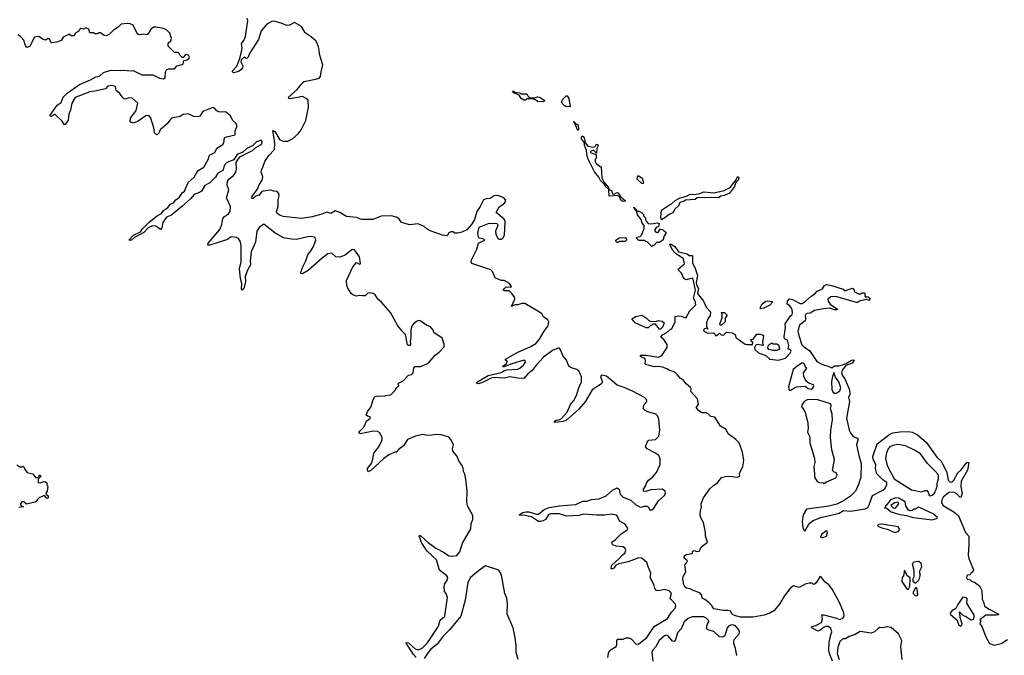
# Model space of a CAD drawing. Extents: x 2494159 to 2685562, y 773219 to 915170.
# Tile 129 of 201: x 2588793 to 2598798, y 838506 to 844965. Entities that reach past the tile are written whole.
import ezdxf

# ---------------------------------------------------------------- set-up
doc = ezdxf.new("R2010")
doc.units = 0

msp = doc.modelspace()

# ---------------------------------------------------------------- linework, layer by layer
at = {"layer": '0CON10XD'}
for points in [[(2590190, 843795), (2590175, 843800), (2590164, 843814), (2590156, 843865), (2590127, 843965), (2590105, 843990), (2590075, 843988), (2589997, 843934), (2589965, 843919), (2589945, 843915), (2589923, 843923), (2589917, 843935), (2589920, 843965), (2589975, 844043), (2589992, 844115), (2589935, 844169), (2589905, 844170), (2589865, 844157), (2589840, 844170), (2589809, 844215), (2589774, 844244), (2589767, 844285), (2589727, 844297), (2589690, 844290), (2589665, 844262), (2589555, 844237), (2589505, 844231), (2589356, 844175), (2589324, 844116), (2589308, 844045), (2589291, 844005), (2589284, 843945), (2589255, 843901), (2589245, 843900), (2589224, 843934), (2589155, 844000), (2589145, 844000), (2589115, 843981), (2589104, 843984), (2589101, 843995), (2589174, 844095), (2589214, 844125), (2589234, 844176), (2589275, 844219), (2589402, 844308), (2589513, 844355), (2589566, 844384), (2589605, 844390), (2589645, 844429), (2589719, 844451), (2589815, 844447), (2589845, 844451), (2589925, 844444), (2589945, 844450), (2590035, 844406), (2590145, 844403), (2590215, 844372), (2590255, 844364), (2590272, 844375), (2590274, 844436), (2590284, 844456), (2590305, 844466), (2590366, 844464), (2590390, 844495), (2590445, 844508), (2590453, 844517), (2590461, 844549), (2590480, 844555), (2590495, 844558), (2590516, 844574), (2590518, 844585), (2590508, 844605), (2590485, 844612), (2590474, 844606), (2590455, 844580), (2590445, 844580), (2590425, 844600), (2590415, 844620), (2590395, 844630), (2590365, 844632), (2590300, 844695), (2590302, 844725), (2590329, 844751), (2590334, 844775), (2590317, 844827), (2590289, 844859), (2590255, 844875), (2590175, 844890), (2590155, 844888), (2590128, 844872), (2590095, 844818), (2590085, 844812), (2590055, 844818), (2590015, 844812), (2589995, 844818), (2589982, 844832), (2589945, 844908), (2589915, 844922), (2589884, 844926), (2589825, 844918), (2589795, 844888), (2589745, 844858), (2589705, 844818), (2589675, 844802), (2589653, 844803), (2589615, 844832), (2589598, 844832), (2589585, 844820), (2589555, 844820), (2589545, 844830), (2589505, 844830), (2589495, 844870), (2589465, 844882), (2589442, 844868), (2589415, 844876), (2589405, 844870), (2589399, 844851), (2589357, 844823), (2589345, 844800), (2589315, 844802), (2589295, 844818), (2589235, 844786), (2589216, 844754), (2589170, 844735), (2589115, 844730), (2589108, 844735), (2589095, 844770), (2589075, 844770), (2589055, 844758), (2589025, 844768), (2588995, 844790), (2588975, 844794), (2588945, 844786), (2588935, 844777), (2588911, 844719), (2588895, 844692), (2588865, 844683), (2588853, 844703), (2588836, 844756), (2588802, 844795), (2588775, 844810)], [(2594768, 838485), (2594779, 838541), (2594804, 838566), (2594854, 838595), (2594862, 838615), (2594861, 838655), (2594871, 838669), (2594925, 838669), (2594957, 838683), (2594982, 838682), (2595009, 838669), (2595055, 838623), (2595065, 838618), (2595085, 838623), (2595165, 838686), (2595240, 838800), (2595375, 838880), (2595417, 838943), (2595452, 838985), (2595459, 839009), (2595456, 839026), (2595408, 839075), (2595404, 839086), (2595416, 839135), (2595395, 839160), (2595345, 839174), (2595285, 839160), (2595265, 839166), (2595246, 839185), (2595236, 839225), (2595201, 839295), (2595205, 839340), (2595174, 839414), (2595168, 839445), (2595115, 839492), (2595085, 839496), (2594975, 839455), (2594880, 839435), (2594849, 839421), (2594830, 839390), (2594815, 839383), (2594804, 839384), (2594805, 839419), (2594885, 839490), (2594915, 839525), (2594942, 839545), (2594953, 839575), (2594945, 839592), (2594925, 839609), (2594855, 839614), (2594817, 839627), (2594810, 839655), (2594845, 839679), (2594905, 839741), (2594965, 839782), (2594971, 839795), (2594945, 839839), (2594888, 839868), (2594865, 839922), (2594855, 839931), (2594811, 839939), (2594735, 839929), (2594655, 839929), (2594525, 839941), (2594475, 839927), (2594349, 839919), (2594275, 839942), (2594187, 839943), (2594165, 839932), (2594135, 839886), (2594112, 839872), (2594085, 839864), (2594065, 839865), (2593992, 839912), (2593927, 839927), (2593871, 839931), (2593868, 839935), (2593904, 839956), (2593935, 839965), (2593965, 839964), (2594045, 839941), (2594065, 839941), (2594123, 839987), (2594172, 840008), (2594274, 840026), (2594445, 840040), (2594515, 840073), (2594555, 840072), (2594602, 840088), (2594682, 840095), (2594753, 840127), (2594816, 840184), (2594865, 840207), (2594883, 840195), (2594894, 840145), (2594924, 840114), (2595002, 840082), (2595055, 840034), (2595095, 840014), (2595115, 840010), (2595138, 840022), (2595165, 840022), (2595178, 840015), (2595195, 839983), (2595216, 839984), (2595235, 840002), (2595284, 840076), (2595345, 840131), (2595356, 840155), (2595352, 840175), (2595324, 840194), (2595207, 840187), (2595155, 840170), (2595130, 840175), (2595130, 840195), (2595155, 840230), (2595163, 840255), (2595183, 840285), (2595224, 840316), (2595263, 840365), (2595300, 840445), (2595302, 840502), (2595289, 840535), (2595247, 840565), (2595168, 840605), (2595152, 840625), (2595168, 840672), (2595185, 840693), (2595255, 840700), (2595286, 840734), (2595296, 840795), (2595286, 840906), (2595275, 840938), (2595257, 840957), (2595175, 840981), (2595145, 840997), (2595128, 841015), (2595140, 841055), (2595166, 841085), (2595163, 841105), (2595143, 841125), (2595021, 841191), (2594936, 841226), (2594865, 841251), (2594755, 841341), (2594705, 841354), (2594694, 841335), (2594714, 841286), (2594704, 841265), (2594611, 841205), (2594539, 841081), (2594475, 841006), (2594349, 840895), (2594315, 840881), (2594235, 840870), (2594227, 840875), (2594226, 840885), (2594245, 840894), (2594275, 840898), (2594299, 840911), (2594357, 840975), (2594389, 841055), (2594425, 841094), (2594452, 841145), (2594475, 841225), (2594503, 841285), (2594500, 841335), (2594476, 841395), (2594455, 841409), (2594391, 841431), (2594373, 841445), (2594348, 841505), (2594316, 841545), (2594285, 841618), (2594277, 841627), (2594265, 841628), (2594207, 841605), (2594115, 841535), (2594040, 841455), (2594001, 841399), (2593958, 841365), (2593915, 841319), (2593855, 841321), (2593775, 841337), (2593715, 841322), (2593615, 841328), (2593585, 841321), (2593495, 841277), (2593455, 841265), (2593439, 841269), (2593436, 841275), (2593445, 841284), (2593552, 841349), (2593685, 841379), (2593719, 841401), (2593742, 841408), (2593855, 841415), (2593875, 841423), (2593912, 841455), (2593934, 841485), (2593930, 841500), (2593905, 841500), (2593795, 841469), (2593705, 841434), (2593703, 841445), (2593738, 841472), (2593750, 841495), (2593730, 841505), (2593730, 841515), (2593855, 841585), (2593987, 841643), (2594038, 841675), (2594075, 841720), (2594121, 841799), (2594162, 841855), (2594169, 841895), (2594161, 841915), (2594115, 841944), (2594098, 841975), (2594075, 841994), (2593925, 842082), (2593895, 842082), (2593855, 842067), (2593824, 842066), (2593792, 842052), (2593823, 842125), (2593820, 842145), (2593795, 842184), (2593765, 842210), (2593720, 842210), (2593707, 842215), (2593718, 842235), (2593735, 842250), (2593785, 842248), (2593790, 842255), (2593771, 842285), (2593715, 842314), (2593685, 842316), (2593623, 842343), (2593599, 842405), (2593582, 842422), (2593387, 842487), (2593380, 842505), (2593383, 842525), (2593437, 842633), (2593455, 842693), (2593518, 842725), (2593510, 842735), (2593465, 842746), (2593455, 842755), (2593447, 842795), (2593462, 842858), (2593564, 842896), (2593644, 842894), (2593650, 842875), (2593629, 842815), (2593632, 842785), (2593652, 842742), (2593665, 842734), (2593685, 842733), (2593702, 842745), (2593720, 842775), (2593727, 842913), (2593715, 842937), (2593634, 843005), (2593665, 843062), (2593712, 843095), (2593730, 843115), (2593730, 843135), (2593712, 843155), (2593655, 843178), (2593614, 843176), (2593575, 843148), (2593534, 843146), (2593507, 843133), (2593473, 843065), (2593437, 843015), (2593414, 842935), (2593383, 842885), (2593335, 842830), (2593287, 842805), (2593245, 842794), (2593215, 842794), (2593195, 842808), (2593175, 842810), (2593152, 842798), (2593135, 842770), (2593090, 842775), (2592965, 842818), (2592934, 842835), (2592903, 842863), (2592842, 842892), (2592755, 842881), (2592685, 842899), (2592672, 842905), (2592652, 842935), (2592628, 842955), (2592575, 842971), (2592465, 842969), (2592380, 842935), (2592265, 842934), (2592216, 842956), (2592115, 842964), (2592047, 843007), (2591997, 843023), (2591955, 842997), (2591915, 843010), (2591862, 842988), (2591765, 842960), (2591655, 842946), (2591470, 842965), (2591435, 842978), (2591408, 842995), (2591401, 843015), (2591419, 843065), (2591421, 843135), (2591430, 843175), (2591425, 843198), (2591409, 843219), (2591375, 843222), (2591344, 843234), (2591267, 843223), (2591255, 843219), (2591225, 843181), (2591190, 843170), (2591165, 843149), (2591155, 843147), (2591152, 843152), (2591155, 843170), (2591208, 843242), (2591225, 843287), (2591256, 843335), (2591262, 843368), (2591247, 843415), (2591249, 843435), (2591265, 843465), (2591284, 843525), (2591325, 843584), (2591381, 843645), (2591385, 843715), (2591365, 843840), (2591385, 843829), (2591435, 843744), (2591475, 843730), (2591518, 843732), (2591565, 843755), (2591621, 843805), (2591653, 843847), (2591699, 843941), (2591728, 844075), (2591725, 844147), (2591704, 844164), (2591665, 844183), (2591545, 844161), (2591528, 844165), (2591525, 844178), (2591612, 844255), (2591652, 844308), (2591684, 844336), (2591800, 844360), (2591835, 844369), (2591851, 844389), (2591855, 844435), (2591872, 844505), (2591838, 844615), (2591835, 844660), (2591825, 844698), (2591804, 844745), (2591755, 844790), (2591695, 844832), (2591655, 844896), (2591585, 844936), (2591535, 844910), (2591506, 844906), (2591450, 844930), (2591375, 844951), (2591355, 844946), (2591305, 844918), (2591245, 844850), (2591218, 844762), (2591129, 844621), (2591114, 844585), (2591105, 844573), (2591095, 844572), (2591075, 844584), (2591042, 844558), (2591039, 844535), (2591060, 844495), (2591056, 844475), (2591040, 844455), (2591015, 844438), (2590965, 844426), (2590954, 844434), (2590956, 844445), (2590999, 844491), (2591030, 844570), (2591050, 844655), (2591053, 844675), (2591046, 844724), (2591072, 844755), (2591087, 844793), (2591111, 844955), (2591105, 844977)], [(2594115, 844130), (2594055, 844132), (2594035, 844150), (2594005, 844160), (2593945, 844160), (2593932, 844148), (2593915, 844148), (2593890, 844165), (2593868, 844198), (2593815, 844220), (2593802, 844238), (2593815, 844240), (2593825, 844230), (2593875, 844220), (2593885, 844210), (2593945, 844210), (2593960, 844185), (2593985, 844170), (2594025, 844170), (2594055, 844180), (2594075, 844178), (2594130, 844145), (2594115, 844130)], [(2594385, 844080), (2594344, 844084), (2594325, 844092), (2594298, 844125), (2594308, 844155), (2594345, 844190), (2594355, 844190), (2594372, 844165), (2594385, 844080)], [(2592820, 838485), (2592793, 838513), (2592718, 838635), (2592745, 838634), (2592812, 838572), (2592845, 838562), (2592882, 838578), (2592938, 838632), (2593047, 838803), (2593066, 838864), (2593112, 838905), (2593139, 839095), (2593128, 839135), (2593108, 839155), (2593106, 839205), (2593113, 839235), (2593138, 839265), (2593142, 839295), (2593132, 839315), (2593060, 839370), (2593028, 839475), (2592935, 839565), (2592880, 839645), (2592852, 839715), (2592855, 839727), (2592873, 839715), (2592942, 839652), (2593023, 839593), (2593105, 839552), (2593155, 839516), (2593183, 839513), (2593235, 839521), (2593264, 839556), (2593294, 839645), (2593378, 839792), (2593382, 839845), (2593398, 839885), (2593396, 839925), (2593344, 840025), (2593338, 840065), (2593341, 840175), (2593326, 840296), (2593316, 840345), (2593301, 840375), (2593299, 840409), (2593289, 840435), (2593260, 840475), (2593235, 840533), (2593195, 840580), (2593192, 840605), (2593201, 840645), (2593179, 840695), (2593155, 840724), (2593075, 840746), (2593025, 840750), (2592978, 840742), (2592935, 840740), (2592885, 840750), (2592816, 840734), (2592735, 840698), (2592694, 840635), (2592640, 840595), (2592625, 840570), (2592605, 840570), (2592545, 840542), (2592489, 840501), (2592362, 840385), (2592335, 840370), (2592326, 840386), (2592327, 840405), (2592369, 840455), (2592386, 840515), (2592391, 840559), (2592442, 840625), (2592476, 840696), (2592476, 840716), (2592454, 840765), (2592430, 840780), (2592385, 840782), (2592255, 840755), (2592238, 840765), (2592249, 840785), (2592291, 840825), (2592318, 840885), (2592353, 840915), (2592355, 840930), (2592326, 840936), (2592313, 840945), (2592327, 840983), (2592355, 841018), (2592366, 841035), (2592384, 841106), (2592402, 841135), (2592435, 841144), (2592495, 841138), (2592515, 841147), (2592565, 841152), (2592612, 841205), (2592622, 841228), (2592645, 841240), (2592640, 841265), (2592650, 841275), (2592688, 841295), (2592745, 841352), (2592775, 841361), (2592792, 841375), (2592797, 841423), (2592805, 841440), (2592865, 841440), (2592931, 841469), (2592954, 841486), (2593014, 841556), (2593057, 841585), (2593105, 841642), (2593105, 841668), (2593085, 841729), (2593000, 841785), (2592998, 841808), (2592968, 841845), (2592925, 841861), (2592864, 841904), (2592845, 841908), (2592825, 841898), (2592795, 841875), (2592778, 841852), (2592768, 841815), (2592769, 841731), (2592761, 841695), (2592763, 841665), (2592757, 841653), (2592745, 841653), (2592735, 841662), (2592712, 841765), (2592679, 841799), (2592634, 841855), (2592561, 841991), (2592465, 842099), (2592435, 842120), (2592405, 842169), (2592385, 842181), (2592345, 842190), (2592330, 842185), (2592305, 842160), (2592275, 842158), (2592245, 842163), (2592215, 842157), (2592179, 842169), (2592162, 842182), (2592126, 842236), (2592118, 842265), (2592114, 842316), (2592178, 842455), (2592215, 842498), (2592245, 842481), (2592256, 842485), (2592245, 842555), (2592196, 842626), (2592170, 842630), (2592099, 842571), (2592047, 842553), (2592005, 842556), (2591965, 842594), (2591925, 842585), (2591865, 842543), (2591724, 842416), (2591665, 842383), (2591650, 842385), (2591650, 842395), (2591665, 842447), (2591702, 842515), (2591720, 842575), (2591753, 842615), (2591776, 842655), (2591801, 842725), (2591795, 842751), (2591775, 842760), (2591735, 842762), (2591605, 842732), (2591555, 842734), (2591475, 842749), (2591385, 842798), (2591275, 842886), (2591225, 842853), (2591202, 842815), (2591190, 842705), (2591144, 842606), (2591135, 842515), (2591139, 842475), (2591112, 842425), (2591085, 842355), (2591087, 842305), (2591075, 842242), (2591055, 842217), (2591048, 842228), (2591050, 842285), (2591035, 842335), (2591027, 842433), (2591043, 842505), (2591045, 842665), (2591035, 842708), (2591015, 842741), (2590995, 842750), (2590943, 842757), (2590905, 842730), (2590724, 842674), (2590704, 842675), (2590708, 842695), (2590828, 842832), (2590848, 842885), (2590856, 842945), (2590874, 842966), (2590915, 842992), (2590930, 843015), (2590936, 843065), (2590893, 843155), (2590918, 843235), (2590900, 843285), (2590903, 843323), (2590918, 843345), (2590965, 843383), (2590988, 843415), (2590995, 843445), (2590993, 843515), (2591012, 843548), (2591037, 843573), (2591158, 843635), (2591194, 843666), (2591245, 843695), (2591254, 843705), (2591257, 843727), (2591245, 843740), (2591198, 843725), (2591163, 843687), (2591100, 843655), (2591062, 843618), (2591002, 843595), (2590968, 843542), (2590915, 843521), (2590885, 843500), (2590874, 843485), (2590856, 843434), (2590805, 843404), (2590784, 843365), (2590724, 843306), (2590675, 843281), (2590639, 843221), (2590621, 843209), (2590565, 843190), (2590531, 843149), (2590442, 843068), (2590338, 842982), (2590283, 842955), (2590247, 842905), (2590239, 842851), (2590225, 842832), (2590177, 842867), (2590141, 842869), (2590100, 842850), (2590055, 842804), (2589958, 842752), (2589929, 842725), (2589915, 842720), (2589903, 842725), (2589950, 842775), (2590022, 842808), (2590036, 842835), (2590105, 842903), (2590194, 842976), (2590235, 842996), (2590254, 843026), (2590297, 843055), (2590325, 843090), (2590355, 843105), (2590378, 843135), (2590418, 843162), (2590445, 843204), (2590467, 843223), (2590505, 843311), (2590565, 843365), (2590584, 843396), (2590605, 843431), (2590665, 843467), (2590709, 843545), (2590723, 843587), (2590777, 843615), (2590795, 843658), (2590856, 843695), (2590867, 843715), (2590875, 843765), (2590895, 843775), (2590983, 843795), (2590981, 843835), (2591001, 843875), (2591001, 843895), (2590988, 843915), (2590954, 843944), (2590935, 843987), (2590885, 844030), (2590835, 844024), (2590815, 844028), (2590795, 844039), (2590775, 844064), (2590755, 844071), (2590655, 844032), (2590625, 843986), (2590605, 843977), (2590562, 843982), (2590505, 844008), (2590455, 844002), (2590425, 843982), (2590337, 843963), (2590318, 843945), (2590293, 843905), (2590220, 843845), (2590207, 843813), (2590190, 843795)], [(2594465, 843840), (2594430, 843920), (2594422, 843925), (2594425, 843930), (2594452, 843902), (2594468, 843895), (2594470, 843845), (2594465, 843840)], [(2594925, 843118), (2594910, 843125), (2594894, 843144), (2594890, 843160), (2594867, 843177), (2594782, 843172), (2594780, 843240), (2594745, 843270), (2594738, 843288), (2594695, 843330), (2594678, 843365), (2594635, 843420), (2594568, 843548), (2594558, 843578), (2594552, 843635), (2594533, 843685), (2594532, 843712), (2594503, 843755), (2594500, 843775), (2594505, 843780), (2594515, 843780), (2594530, 843765), (2594540, 843715), (2594565, 843680), (2594622, 843668), (2594640, 843675), (2594655, 843700), (2594668, 843698), (2594667, 843675), (2594658, 843655), (2594655, 843610), (2594625, 843638), (2594595, 843630), (2594590, 843615), (2594650, 843595), (2594650, 843555), (2594640, 843545), (2594640, 843525), (2594650, 843505), (2594700, 843465), (2594708, 843358), (2594732, 843312), (2594775, 843260), (2594780, 843240), (2594805, 843228), (2594817, 843197), (2594835, 843192), (2594865, 843208), (2594870, 843205), (2594895, 843180), (2594900, 843165), (2594948, 843125), (2594945, 843120), (2594925, 843118)], [(2595125, 843300), (2595115, 843300), (2595068, 843345), (2595073, 843377), (2595085, 843378), (2595118, 843355), (2595128, 843325), (2595130, 843305), (2595125, 843300)], [(2595315, 842932), (2595309, 842955), (2595315, 843028), (2595395, 843084), (2595417, 843093), (2595455, 843128), (2595505, 843156), (2595567, 843173), (2595605, 843193), (2595635, 843189), (2595694, 843196), (2595745, 843214), (2595845, 843207), (2595951, 843229), (2596011, 843259), (2596072, 843338), (2596083, 843365), (2596095, 843371), (2596102, 843355), (2596095, 843334), (2596070, 843310), (2596055, 843271), (2596005, 843201), (2595955, 843180), (2595917, 843173), (2595895, 843156), (2595701, 843159), (2595676, 843154), (2595655, 843138), (2595558, 843132), (2595545, 843120), (2595502, 843108), (2595486, 843075), (2595449, 843041), (2595429, 843001), (2595394, 842986), (2595348, 842952), (2595315, 842932)], [(2595215, 842660), (2595168, 842708), (2595155, 842710), (2595145, 842720), (2595085, 842720), (2595060, 842745), (2595060, 842755), (2595097, 842763), (2595110, 842775), (2595137, 842843), (2595138, 842875), (2595118, 842898), (2595108, 842935), (2595072, 842982), (2595060, 843020), (2595042, 843035), (2595035, 843060), (2595058, 843035), (2595060, 843020), (2595085, 843018), (2595110, 843005), (2595130, 842985), (2595133, 842973), (2595152, 842952), (2595153, 842933), (2595162, 842915), (2595180, 842895), (2595205, 842889), (2595275, 842899), (2595290, 842895), (2595285, 842860), (2595264, 842856), (2595243, 842827), (2595255, 842808), (2595275, 842803), (2595285, 842808), (2595305, 842840), (2595336, 842826), (2595360, 842805), (2595360, 842795), (2595338, 842762), (2595333, 842727), (2595295, 842700), (2595265, 842700), (2595235, 842670), (2595225, 842670), (2595215, 842660)], [(2594875, 842700), (2594865, 842700), (2594850, 842715), (2594850, 842725), (2594885, 842748), (2594945, 842750), (2594960, 842735), (2594960, 842725), (2594945, 842710), (2594885, 842710), (2594875, 842700)], [(2595324, 841434), (2595285, 841441), (2595245, 841436), (2595152, 841462), (2595147, 841467), (2595153, 841495), (2595147, 841517), (2595137, 841527), (2595110, 841535), (2595100, 841545), (2595100, 841555), (2595155, 841556), (2595285, 841536), (2595319, 841551), (2595372, 841635), (2595373, 841663), (2595338, 841715), (2595310, 841735), (2595310, 841745), (2595325, 841762), (2595370, 841785), (2595405, 841820), (2595418, 841825), (2595452, 841895), (2595455, 841950), (2595485, 841957), (2595515, 841952), (2595548, 841938), (2595565, 841940), (2595604, 842006), (2595662, 842068), (2595657, 842105), (2595640, 842135), (2595659, 842215), (2595637, 842327), (2595625, 842340), (2595565, 842323), (2595540, 842335), (2595518, 842388), (2595482, 842425), (2595549, 842485), (2595538, 842535), (2595454, 842594), (2595425, 842622), (2595402, 842675), (2595400, 842685), (2595405, 842688), (2595449, 842659), (2595486, 842606), (2595577, 842587), (2595595, 842570), (2595625, 842570), (2595630, 842565), (2595628, 842495), (2595658, 842435), (2595680, 842365), (2595668, 842295), (2595671, 842271), (2595692, 842235), (2595681, 842181), (2595741, 842105), (2595768, 842045), (2595812, 841995), (2595808, 841955), (2595789, 841931), (2595773, 841883), (2595772, 841852), (2595780, 841830), (2595790, 841825), (2595785, 841820), (2595780, 841830), (2595750, 841825), (2595742, 841815), (2595745, 841800), (2595785, 841780), (2595842, 841782), (2595858, 841768), (2595865, 841750), (2595872, 841758), (2595885, 841760), (2595905, 841780), (2595922, 841762), (2595945, 841760), (2595975, 841790), (2596034, 841784), (2596062, 841765), (2596070, 841735), (2596082, 841722), (2596095, 841720), (2596165, 841668), (2596183, 841663), (2596240, 841665), (2596242, 841685), (2596220, 841715), (2596245, 841720), (2596282, 841768), (2596325, 841770), (2596350, 841755), (2596342, 841685), (2596348, 841655), (2596287, 841663), (2596274, 841656), (2596261, 841635), (2596263, 841614), (2596301, 841581), (2596375, 841553), (2596416, 841516), (2596505, 841506), (2596575, 841525), (2596622, 841575), (2596632, 841595), (2596625, 841611), (2596601, 841621), (2596607, 841655), (2596595, 841710), (2596563, 841723), (2596560, 841745), (2596574, 841835), (2596571, 841875), (2596624, 841956), (2596641, 841969), (2596646, 841985), (2596643, 842015), (2596634, 842035), (2596617, 842057), (2596590, 842075), (2596596, 842105), (2596615, 842128), (2596645, 842123), (2596725, 842081), (2596745, 842080), (2596775, 842100), (2596835, 842156), (2596872, 842178), (2596895, 842206), (2596949, 842231), (2596970, 842265), (2596990, 842275), (2597042, 842265), (2597160, 842225), (2597175, 842210), (2597255, 842236), (2597268, 842228), (2597275, 842198), (2597315, 842180), (2597342, 842178), (2597355, 842190), (2597375, 842190), (2597380, 842185), (2597380, 842155), (2597385, 842150), (2597415, 842150), (2597430, 842135), (2597428, 842112), (2597395, 842123), (2597325, 842106), (2597305, 842092), (2597295, 842092), (2597085, 842151), (2597035, 842149), (2597006, 842125), (2597009, 842105), (2597029, 842075), (2597102, 842025), (2597098, 842015), (2597072, 842015), (2597025, 842034), (2596962, 842028), (2596870, 842010), (2596825, 841984), (2596791, 841979), (2596776, 841964), (2596778, 841918), (2596773, 841905), (2596718, 841862), (2596701, 841795), (2596712, 841745), (2596742, 841662), (2596761, 841641), (2596820, 841605), (2596893, 841493), (2596951, 841461), (2597015, 841442), (2597045, 841427), (2597073, 841447), (2597115, 841448), (2597154, 841456), (2597189, 841471), (2597245, 841506), (2597265, 841510), (2597272, 841505), (2597251, 841475), (2597189, 841451), (2597151, 841405), (2597142, 841375), (2597151, 841351), (2597176, 841315), (2597225, 841205), (2597227, 841155), (2597216, 841125), (2597225, 841085), (2597196, 840915), (2597223, 840795), (2597235, 840766), (2597262, 840731), (2597305, 840714), (2597312, 840705), (2597296, 840645), (2597319, 840535), (2597345, 840455), (2597340, 840315), (2597318, 840242), (2597286, 840175), (2597235, 840123), (2597165, 840074), (2597097, 840043), (2597015, 840021), (2596789, 839991), (2596753, 839935), (2596745, 839865), (2596750, 839805), (2596765, 839775), (2596775, 839771), (2596815, 839846), (2596855, 839876), (2596935, 839905), (2597119, 839951), (2597164, 839976), (2597235, 839969), (2597384, 839996), (2597412, 840008), (2597425, 840035), (2597460, 840130), (2597565, 840185), (2597586, 840205), (2597603, 840243), (2597603, 840263), (2597565, 840288), (2597501, 840351), (2597490, 840405), (2597491, 840445), (2597467, 840495), (2597463, 840525), (2597507, 840655), (2597635, 840754), (2597665, 840765), (2597735, 840776), (2597825, 840781), (2597860, 840775), (2597915, 840746), (2598005, 840673), (2598111, 840521), (2598159, 840475), (2598215, 840364), (2598227, 840287), (2598245, 840268), (2598265, 840267), (2598285, 840286), (2598325, 840360), (2598359, 840391), (2598415, 840461), (2598425, 840469), (2598438, 840465), (2598425, 840387), (2598359, 840275), (2598356, 840215), (2598369, 840155), (2598355, 840110), (2598345, 840112), (2598317, 840147), (2598286, 840165), (2598235, 840161), (2598177, 840113), (2598164, 840085), (2598161, 840055), (2598177, 840027), (2598285, 839964), (2598332, 839922), (2598403, 839753), (2598437, 839717), (2598438, 839635), (2598430, 839525), (2598439, 839489), (2598486, 839375), (2598475, 839352), (2598460, 839345), (2598450, 839325), (2598425, 839322), (2598418, 839315), (2598413, 839293), (2598420, 839280), (2598452, 839272), (2598465, 839260), (2598495, 839250), (2598545, 839212), (2598568, 839165), (2598574, 839075), (2598588, 839048), (2598597, 839005), (2598644, 838974), (2598742, 838925), (2598734, 838916), (2598717, 838913), (2598610, 838915), (2598550, 838865), (2598560, 838855), (2598550, 838825), (2598572, 838792), (2598610, 838695), (2598646, 838626), (2598695, 838608), (2598765, 838626), (2598832, 838665)], [(2596325, 842027), (2596317, 842035), (2596329, 842065), (2596347, 842085), (2596375, 842103), (2596395, 842108), (2596440, 842100), (2596442, 842095), (2596417, 842063), (2596355, 842034), (2596325, 842027)], [(2595305, 841820), (2595295, 841820), (2595255, 841870), (2595225, 841870), (2595218, 841862), (2595202, 841858), (2595180, 841835), (2595160, 841835), (2595047, 841885), (2595013, 841925), (2595055, 841950), (2595114, 841964), (2595160, 841935), (2595187, 841907), (2595208, 841898), (2595265, 841900), (2595285, 841908), (2595322, 841902), (2595340, 841885), (2595327, 841843), (2595305, 841820)], [(2595925, 841860), (2595912, 841862), (2595908, 841875), (2595930, 841935), (2595930, 841975), (2595920, 841985), (2595925, 841990), (2595955, 841990), (2595980, 841965), (2595980, 841955), (2595960, 841935), (2595960, 841895), (2595925, 841860)], [(2596485, 841603), (2596445, 841605), (2596404, 841615), (2596392, 841635), (2596405, 841660), (2596435, 841680), (2596445, 841670), (2596485, 841670), (2596505, 841660), (2596512, 841625), (2596508, 841615), (2596485, 841603)], [(2597052, 838445), (2597021, 838525), (2597014, 838556), (2597018, 838635), (2597031, 838705), (2597045, 838745), (2597035, 838777), (2597008, 838798), (2596985, 838797), (2596968, 838791), (2596925, 838759), (2596902, 838752), (2596842, 838785), (2596840, 838795), (2596845, 838800), (2596882, 838808), (2596941, 838839), (2596951, 838875), (2596945, 838918), (2596965, 838917), (2597094, 838884), (2597125, 838871), (2597158, 838882), (2597172, 838905), (2597167, 838937), (2597119, 839049), (2597049, 839179), (2597015, 839223), (2596975, 839254), (2596935, 839307), (2596925, 839305), (2596885, 839242), (2596865, 839227), (2596855, 839228), (2596845, 839238), (2596815, 839238), (2596775, 839228), (2596715, 839196), (2596655, 839211), (2596645, 839206), (2596618, 839182), (2596562, 839108), (2596515, 839025), (2596455, 838959), (2596415, 838934), (2596358, 838915), (2596245, 838893), (2596116, 838894), (2596055, 838910), (2596034, 838925), (2596015, 838954), (2595991, 838961), (2595945, 838961), (2595845, 838978), (2595822, 839015), (2595799, 839039), (2595754, 839074), (2595728, 839085), (2595726, 839116), (2595705, 839142), (2595635, 839163), (2595605, 839182), (2595568, 839188), (2595551, 839201), (2595541, 839221), (2595530, 839285), (2595534, 839306), (2595561, 839355), (2595553, 839427), (2595570, 839445), (2595578, 839465), (2595544, 839494), (2595546, 839515), (2595565, 839529), (2595625, 839542), (2595632, 839565), (2595645, 839572), (2595675, 839562), (2595696, 839564), (2595722, 839608), (2595782, 839655), (2595762, 839715), (2595762, 839755), (2595743, 839855), (2595715, 839903), (2595709, 839925), (2595712, 839985), (2595720, 840005), (2595719, 840045), (2595742, 840105), (2595805, 840199), (2595845, 840236), (2595882, 840258), (2595925, 840312), (2595965, 840322), (2596005, 840328), (2596085, 840317), (2596110, 840325), (2596107, 840355), (2596142, 840425), (2596152, 840485), (2596139, 840569), (2596104, 840664), (2596069, 840699), (2595993, 840755), (2595970, 840800), (2595915, 840836), (2595855, 840925), (2595815, 840934), (2595790, 840960), (2595769, 840969), (2595725, 840970), (2595689, 840995), (2595666, 841025), (2595689, 841055), (2595682, 841112), (2595614, 841185), (2595616, 841215), (2595609, 841229), (2595565, 841265), (2595534, 841304), (2595505, 841321), (2595477, 841357), (2595445, 841385), (2595395, 841399), (2595368, 841418), (2595324, 841434)], [(2596615, 841197), (2596635, 841203), (2596658, 841222), (2596685, 841234), (2596775, 841241), (2596806, 841216), (2596835, 841212), (2596847, 841215), (2596859, 841235), (2596862, 841245), (2596858, 841255), (2596812, 841272), (2596783, 841293), (2596761, 841335), (2596756, 841375), (2596790, 841425), (2596778, 841435), (2596767, 841465), (2596756, 841476), (2596742, 841475), (2596694, 841445), (2596652, 841409), (2596606, 841235), (2596608, 841208), (2596615, 841197)], [(2597075, 841168), (2597095, 841172), (2597126, 841194), (2597136, 841225), (2597118, 841285), (2597084, 841334), (2597065, 841380), (2597051, 841339), (2597043, 841287), (2597046, 841206), (2597055, 841182), (2597075, 841168)], [(2596965, 840250), (2596975, 840260), (2596985, 840260), (2596992, 840268), (2597085, 840310), (2597098, 840335), (2597089, 840359), (2597065, 840370), (2597052, 840385), (2597074, 840495), (2597047, 840595), (2597032, 840718), (2597034, 840796), (2597051, 840895), (2597048, 840958), (2597032, 841015), (2597037, 841045), (2597033, 841063), (2596903, 841103), (2596824, 841106), (2596795, 841102), (2596764, 841086), (2596741, 841049), (2596738, 841035), (2596762, 841002), (2596774, 840975), (2596801, 840865), (2596806, 840814), (2596798, 840775), (2596821, 840725), (2596821, 840665), (2596868, 840505), (2596872, 840465), (2596864, 840425), (2596869, 840351), (2596870, 840315), (2596895, 840273), (2596915, 840263), (2596957, 840257), (2596965, 840250)], [(2598045, 840127), (2598065, 840132), (2598087, 840155), (2598106, 840195), (2598114, 840225), (2598114, 840255), (2598130, 840300), (2598129, 840335), (2598116, 840356), (2598018, 840455), (2597945, 840552), (2597885, 840592), (2597795, 840633), (2597715, 840648), (2597665, 840639), (2597635, 840624), (2597618, 840605), (2597601, 840565), (2597590, 840505), (2597609, 840435), (2597680, 840300), (2597855, 840188), (2597957, 840167), (2597995, 840181), (2598010, 840180), (2598024, 840164), (2598035, 840134), (2598045, 840127)], [(2588765, 840440), (2588795, 840420), (2588815, 840420), (2588825, 840428), (2588840, 840415), (2588842, 840402), (2588870, 840365), (2588925, 840350), (2588952, 840312), (2588978, 840312), (2588990, 840325), (2588992, 840338), (2588998, 840338), (2589010, 840325), (2588980, 840295), (2588982, 840262), (2589005, 840260), (2589035, 840272), (2589055, 840270), (2589068, 840258), (2589070, 840235), (2589080, 840225), (2589072, 840175), (2589060, 840155), (2589062, 840142), (2589082, 840125), (2589082, 840105), (2589075, 840098), (2589062, 840105), (2589048, 840128), (2589035, 840130), (2589025, 840120), (2588995, 840110), (2588970, 840085), (2588965, 840070), (2588932, 840058), (2588862, 840042), (2588836, 840066), (2588825, 840068), (2588811, 840059), (2588800, 840045), (2588800, 840035), (2588812, 840022), (2588830, 840015), (2588785, 840008)], [(2598065, 839884), (2598110, 839895), (2598120, 839905), (2598075, 839945), (2597935, 840009), (2597925, 840010), (2597895, 839992), (2597875, 839990), (2597862, 839978), (2597845, 839974), (2597825, 839980), (2597797, 840025), (2597790, 840065), (2597725, 840102), (2597694, 840106), (2597642, 840085), (2597600, 840030), (2597590, 840025), (2597590, 840015), (2597580, 840005), (2597605, 840000), (2597648, 839965), (2597735, 839936), (2597805, 839926), (2597875, 839906), (2598065, 839884)], [(2597685, 839998), (2597672, 840002), (2597651, 840021), (2597648, 840035), (2597685, 840060), (2597717, 840067), (2597722, 840045), (2597685, 839998)], [(2597685, 839754), (2597718, 839765), (2597738, 839785), (2597720, 839810), (2597552, 839838), (2597520, 839835), (2597508, 839825), (2597518, 839815), (2597563, 839797), (2597607, 839787), (2597685, 839754)], [(2596955, 839704), (2596990, 839715), (2597002, 839755), (2596998, 839768), (2596985, 839768), (2596942, 839735), (2596930, 839705), (2596955, 839704)], [(2593858, 838465), (2593838, 838535), (2593837, 838605), (2593827, 838685), (2593807, 838785), (2593748, 838925), (2593751, 839035), (2593742, 839085), (2593724, 839134), (2593693, 839305), (2593679, 839345), (2593662, 839372), (2593526, 839416), (2593454, 839365), (2593375, 839297), (2593346, 839246), (2593318, 839065), (2593274, 838905), (2593165, 838767), (2593095, 838701), (2593035, 838619), (2592972, 838568), (2592944, 838535), (2592902, 838475)], [(2597895, 839240), (2597925, 839267), (2597936, 839285), (2597943, 839315), (2597941, 839365), (2597960, 839405), (2597952, 839442), (2597925, 839460), (2597878, 839452), (2597862, 839435), (2597876, 839385), (2597878, 839355), (2597878, 839305), (2597868, 839282), (2597868, 839258), (2597895, 839240)], [(2597815, 839176), (2597825, 839180), (2597837, 839207), (2597840, 839285), (2597837, 839297), (2597810, 839315), (2597785, 839370), (2597773, 839315), (2597761, 839295), (2597756, 839255), (2597805, 839186), (2597815, 839176)], [(2597895, 839111), (2597915, 839113), (2597920, 839125), (2597912, 839175), (2597905, 839190), (2597895, 839190), (2597872, 839148), (2597871, 839135), (2597895, 839111)], [(2598355, 838803), (2598368, 838812), (2598370, 838825), (2598354, 838876), (2598342, 838948), (2598378, 838915), (2598415, 838898), (2598455, 838869), (2598466, 838866), (2598485, 838872), (2598493, 838895), (2598492, 838915), (2598418, 839035), (2598420, 839080), (2598411, 839091), (2598395, 839097), (2598373, 839095), (2598325, 839022), (2598307, 838983), (2598265, 838957), (2598248, 838935), (2598251, 838921), (2598314, 838865), (2598335, 838811), (2598355, 838803)], [(2596079, 838505), (2596067, 838575), (2596048, 838625), (2596048, 838645), (2596052, 838665), (2596103, 838725), (2596107, 838745), (2596100, 838765), (2596067, 838805), (2596035, 838814), (2596015, 838812), (2595995, 838801), (2595982, 838785), (2595962, 838715), (2595951, 838699), (2595931, 838689), (2595905, 838693), (2595845, 838749), (2595786, 838766), (2595775, 838774), (2595776, 838805), (2595797, 838855), (2595767, 838885), (2595745, 838896), (2595625, 838896), (2595585, 838881), (2595546, 838845), (2595514, 838776), (2595477, 838735), (2595455, 838653), (2595444, 838646), (2595425, 838651), (2595383, 838705), (2595365, 838709), (2595345, 838705), (2595292, 838655), (2595253, 838587), (2595223, 838555), (2595215, 838535), (2595227, 838445)], [(2597760, 838465), (2597746, 838595), (2597758, 838655), (2597723, 838723), (2597647, 838787), (2597605, 838796), (2597565, 838786), (2597532, 838788), (2597515, 838780), (2597480, 838745), (2597445, 838731), (2597333, 838747), (2597282, 838718), (2597223, 838697), (2597185, 838675), (2597158, 838672), (2597128, 838645), (2597108, 838585), (2597101, 838525), (2597121, 838465)]]:
    msp.add_lwpolyline(points, dxfattribs=at)

doc.saveas('drawing.dxf')
